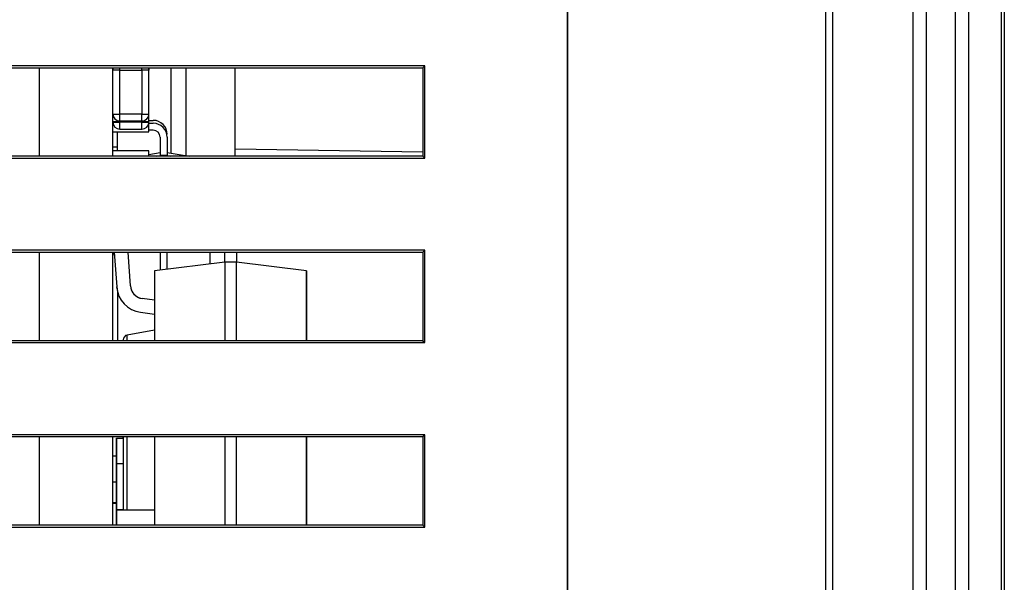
# Model space of a CAD drawing. Header units: millimetres. Extents: x 0 to 840, y 0 to 594.
# Tile 7 of 77: x 372 to 393, y 124 to 136. Entities that reach past the tile are written whole.
import ezdxf

# ---------------------------------------------------------------- set-up
doc = ezdxf.new("R2010")
doc.units = ezdxf.units.MM
doc.header["$LTSCALE"] = 2
doc.linetypes.add('SLD-Sólida', pattern=[0])

msp = doc.modelspace()

# ---------------------------------------------------------------- linework, layer by layer
at = {"color": 7, "linetype": 'SLD-Sólida', "lineweight": 25}
for p, q in [((391.494, 100.254), (391.494, 168.354)), ((391.777, 168.354), (391.777, 100.254)), ((392.414, 100.254), (392.414, 168.354)), ((392.697, 168.354), (392.697, 100.254)), ((393.416, 100.254), (393.416, 168.354)), ((393.474, 168.354), (393.474, 100.254)), ((389.744, 161.123), (389.744, 100.254)), ((389.603, 100.254), (389.603, 161.065)), ((383.994, 149.254), (383.994, 100.254)), ((383.994, 100.254), (383.994, 149.154)), ((380.9, 134.754), (351.2, 134.754)), ((351.24, 134.714), (380.86, 134.714)), ((372.535, 134.714), (372.535, 132.794)), ((374.135, 132.794), (374.135, 134.714)), ((374.285, 134.659), (374.135, 134.659)), ((374.285, 133.709), (374.285, 134.659)), ((374.285, 134.659), (374.765, 134.659)), ((374.765, 134.659), (374.765, 133.709)), ((374.915, 134.659), (374.765, 134.659)), ((374.915, 134.625), (374.915, 134.714)), ((374.915, 134.663), (374.917, 134.663)), ((374.915, 133.709), (374.915, 134.659)), ((374.915, 134.628), (374.917, 134.628)), ((375.395, 132.858), (375.395, 134.714)), ((375.725, 132.805), (375.725, 134.714)), ((376.785, 132.794), (376.785, 134.714)), ((380.86, 134.714), (380.9, 134.754)), ((380.86, 134.714), (380.86, 132.794)), ((380.9, 132.754), (380.9, 134.754)), ((374.915, 134.563), (374.917, 134.563)), ((374.915, 134.512), (374.917, 134.512)), ((374.915, 133.548), (374.915, 134.49)), ((374.917, 134.481), (374.915, 134.481)), ((374.917, 134.447), (374.915, 134.447)), ((374.915, 134.368), (374.917, 134.368)), ((374.915, 134.334), (374.917, 134.334)), ((374.917, 134.269), (374.915, 134.269)), ((374.915, 134.19), (374.917, 134.19)), ((374.135, 133.709), (374.285, 133.709)), ((374.135, 133.548), (374.915, 133.548)), ((374.135, 133.531), (374.285, 133.531)), ((374.765, 133.709), (374.285, 133.709)), ((374.285, 133.559), (374.285, 133.709)), ((374.285, 133.559), (374.765, 133.559)), ((374.285, 133.381), (374.285, 133.531)), ((374.765, 133.531), (374.285, 133.531)), ((374.765, 133.559), (374.765, 133.709)), ((374.765, 133.709), (374.915, 133.709)), ((374.765, 133.381), (374.765, 133.531)), ((374.765, 133.531), (374.915, 133.531)), ((374.915, 133.572), (375.01, 133.572)), ((374.915, 133.531), (374.915, 133.548)), ((374.915, 133.32), (374.915, 133.548)), ((374.135, 133.32), (374.915, 133.32)), ((374.235, 132.914), (374.235, 133.32)), ((374.285, 133.381), (374.765, 133.381)), ((374.915, 133.508), (375.01, 133.508)), ((375.01, 133.358), (374.915, 133.358)), ((375.16, 133.208), (375.16, 132.808)), ((375.31, 133.208), (375.31, 132.808)), ((374.915, 132.914), (374.135, 132.914)), ((374.915, 132.794), (374.915, 132.914)), ((351.2, 132.754), (380.9, 132.754)), ((380.86, 132.794), (351.24, 132.794)), ((374.915, 132.833), (375.16, 132.872)), ((375.075, 132.794), (375.16, 132.808)), ((375.31, 132.808), (375.16, 132.808)), ((375.16, 132.808), (375.16, 132.794)), ((375.31, 132.872), (375.79, 132.794)), ((375.31, 132.794), (375.31, 132.808)), ((375.31, 132.808), (375.394, 132.794)), ((375.31, 132.808), (375.394, 132.794)), ((380.86, 132.794), (380.9, 132.754)), ((380.9, 130.754), (351.2, 130.754)), ((380.86, 130.714), (380.9, 130.754)), ((380.9, 128.754), (380.9, 130.754)), ((351.24, 130.714), (380.86, 130.714)), ((372.535, 130.714), (372.535, 128.794)), ((374.135, 128.794), (374.135, 130.714)), ((374.163, 130.714), (374.216, 129.963)), ((374.514, 129.984), (374.463, 130.714)), ((375.16, 130.714), (375.16, 130.326)), ((375.31, 130.345), (375.31, 130.714)), ((376.235, 130.714), (376.235, 130.458)), ((376.561, 130.498), (376.561, 130.714)), ((376.815, 130.714), (376.815, 130.498)), ((376.815, 130.714), (376.815, 130.498)), ((380.86, 130.714), (380.86, 128.794)), ((376.561, 130.498), (375.038, 130.311)), ((375.038, 130.311), (375.038, 128.794)), ((376.561, 130.498), (376.561, 128.794)), ((376.815, 130.498), (376.561, 130.498)), ((376.815, 128.794), (376.815, 130.498)), ((378.338, 130.311), (376.815, 130.498)), ((378.338, 128.794), (378.338, 130.311)), ((378.338, 130.311), (378.338, 128.794)), ((378.338, 130.311), (378.338, 130.311)), ((374.235, 129.849), (374.235, 128.794)), ((375.038, 129.67), (374.772, 129.708)), ((378.338, 128.794), (378.338, 129.643)), ((374.731, 129.41), (375.038, 129.367)), ((374.359, 128.817), (374.359, 128.794)), ((375.038, 129.02), (374.441, 128.915)), ((375.038, 129.02), (374.441, 128.915)), ((374.441, 128.915), (374.441, 128.915)), ((351.2, 128.754), (380.9, 128.754)), ((380.86, 128.794), (351.24, 128.794)), ((380.86, 128.794), (380.9, 128.754)), ((380.9, 126.754), (351.2, 126.754)), ((351.24, 126.714), (380.86, 126.714)), ((372.535, 126.714), (372.535, 124.795)), ((374.135, 124.795), (374.135, 126.714)), ((374.209, 126.129), (374.209, 126.679)), ((374.209, 126.679), (374.209, 126.129)), ((374.209, 126.679), (374.359, 126.679)), ((374.359, 126.714), (374.359, 125.129)), ((374.359, 126.679), (374.359, 126.714)), ((375.038, 126.714), (375.038, 124.795)), ((376.561, 126.714), (376.561, 124.795)), ((376.815, 124.795), (376.815, 126.714)), ((378.338, 124.795), (378.338, 126.714)), ((378.338, 126.714), (378.338, 126.426)), ((380.86, 126.714), (380.9, 126.754)), ((380.86, 126.714), (380.86, 124.795)), ((380.9, 124.754), (380.9, 126.754)), ((374.135, 126.301), (374.209, 126.301)), ((378.338, 126.426), (378.338, 124.795)), ((374.209, 126.129), (374.209, 125.129)), ((374.209, 125.129), (374.209, 126.129)), ((374.209, 125.725), (374.135, 125.725)), ((374.135, 125.287), (374.209, 125.287)), ((374.135, 125.268), (374.209, 125.268)), ((374.209, 125.268), (374.135, 125.268)), ((374.209, 125.268), (374.135, 125.268)), ((374.209, 124.795), (374.209, 125.129)), ((374.209, 125.129), (374.209, 125.129)), ((374.209, 125.129), (374.209, 124.795)), ((374.209, 125.129), (375.038, 125.129)), ((380.86, 124.795), (351.24, 124.795)), ((380.86, 124.795), (380.9, 124.754)), ((351.2, 124.754), (380.9, 124.754))]:
    msp.add_line(p, q, dxfattribs=at)
at = {"color": 8, "linetype": 'SLD-Sólida', "lineweight": 25}
for p, q in [((374.285, 134.659), (374.285, 134.714)), ((374.765, 134.659), (374.765, 134.714)), ((374.285, 133.531), (374.285, 133.548)), ((374.765, 133.548), (374.765, 133.531)), ((374.135, 132.999), (374.235, 132.999)), ((376.785, 132.957), (380.86, 132.886)), ((374.441, 128.794), (374.441, 128.915)), ((374.441, 125.129), (374.441, 126.714)), ((374.209, 126.129), (374.359, 126.129)), ((374.359, 125.129), (374.209, 125.129))]:
    msp.add_line(p, q, dxfattribs=at)
at = {"color": 7, "linetype": 'SLD-Sólida', "lineweight": 25, "flags": 128}
for points in [[(374.135, 134.659), (374.138, 134.688), (374.145, 134.714)], [(374.904, 134.714), (374.912, 134.688), (374.915, 134.659)], [(374.216, 129.963), (374.231, 129.862), (374.245, 129.815)]]:
    msp.add_lwpolyline(points, dxfattribs=at)
at = {"color": 7, "linetype": 'SLD-Sólida', "lineweight": 25}
for centre, radius, start, end in [((374.285, 133.709), 0.15, 180, 270), ((374.285, 133.709), 0.15, 180, 270), ((374.285, 133.531), 0.15, 180, 270), ((374.285, 133.531), 0.15, 180, 270), ((374.765, 133.709), 0.15, 270, 360), ((374.765, 133.709), 0.15, 270, 360), ((374.765, 133.531), 0.15, 270, 360), ((374.765, 133.531), 0.15, 270, 360), ((375.01, 133.272), 0.3, 0, 90), ((375.01, 133.272), 0.3, 0, 90), ((375.01, 133.208), 0.3, 0, 90), ((375.01, 133.208), 0.3, 0, 90), ((375.01, 133.208), 0.15, 0, 90), ((374.425, 130.77), 0.29, 191.1884, 207.9987), ((374.425, 130.77), 0.29, 191.1884, 207.9987), ((374.814, 130.005), 0.6, 184, 262), ((374.813, 130.005), 0.3, 184, 262), ((374.813, 130.005), 0.3, 198.435, 262), ((374.459, 128.817), 0.1, 100, 180)]:
    msp.add_arc(centre, radius, start, end, dxfattribs=at)

doc.saveas('drawing.dxf')
